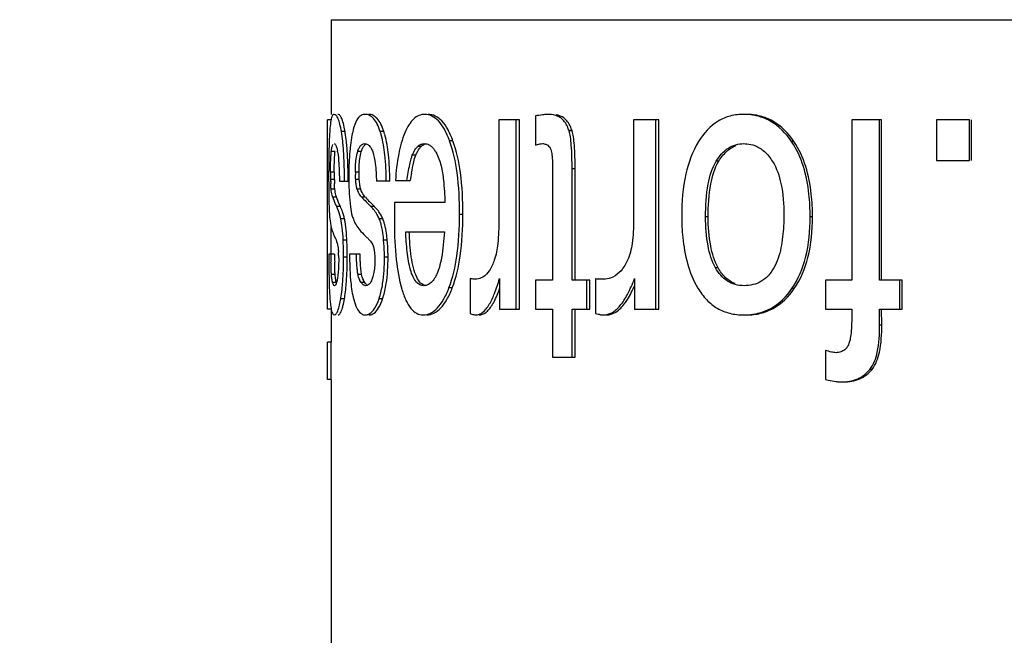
# Model space of a CAD drawing. Header units: millimetres. Extents: x 6 to 407, y 6 to 288.
# Tile 18 of 42: x 325 to 338, y 105 to 113. Entities that reach past the tile are written whole.
import ezdxf

# ---------------------------------------------------------------- set-up
doc = ezdxf.new("R2010")
doc.units = ezdxf.units.MM
doc.header["$LTSCALE"] = 23.1
doc.layers.get('0').update_dxf_attribs({"linetype": 'CONTINUOUS'})
doc.layers.add('DM1-0-1-CLIS-A-TE_DXF_DIMENSION', color=7, linetype='CONTINUOUS')
doc.layers.add('F71728_LOCK_DXF_CONTINUOUS_LINE', color=7, linetype='CONTINUOUS')
doc.styles.get("Standard").update_dxf_attribs({"font": 'txt', "width": 0.7})
doc.dimstyles.new('DIMSTYLE_1', dxfattribs={"dimtxt": 3, "dimasz": 3, "dimexe": 1, "dimexo": 1, "dimgap": 0.75, "dimtad": 1, "dimdsep": 46, "dimtxsty": 'STANDARD', "dimblk": '_FILLED', "dimblk1": '_FILLED', "dimblk2": '_FILLED', "dimcen": 0.09, "dimclrt": 5, "dimazin": 2, "dimtp": 0.01, "dimtm": 0.01, "dimtfac": 1, "dimtofl": 0, "dimtmove": 0, "dimatfit": 3, "dimldrblk": '_FILLED', "dimfxl": 1, "dimtolj": 1, "dimarcsym": 0})

# ---------------------------------------------------------------- blocks, each defined once
blk = doc.blocks.new('_FILLED')
at = {"color": 0, "linetype": 'BYBLOCK'}
blk.add_solid([(0, 0), (-1, 0.1667), (-1, -0.1667)], dxfattribs=at)
blk = doc.blocks.new('*D0')
at = {"layer": 'DM1-0-1-CLIS-A-TE_DXF_DIMENSION', "color": 2, "linetype": 'CONTINUOUS'}
for p, q in [((330.781, 136.296), (394.339, 136.296)), ((393.339, 136.296), (393.339, 100.321)), ((393.339, 64.346), (393.339, 100.321)), ((355.431, 64.346), (394.339, 64.346))]:
    blk.add_line(p, q, dxfattribs=at)
at = {"layer": 'DM1-0-1-CLIS-A-TE_DXF_DIMENSION', "color": 2, "linetype": 'CONTINUOUS', "xscale": 3, "yscale": 3, "zscale": 3}
for p, rotation in [((393.339, 136.296), 90), ((393.339, 64.346), 270)]:
    blk.add_blockref('_FILLED', p, dxfattribs=dict(at, rotation=rotation))
at = {"layer": 'DM1-0-1-CLIS-A-TE_DXF_DIMENSION', "color": 5, "linetype": 'CONTINUOUS', "insert": (389.589, 100.321), "char_height": 3, "width": 10.5, "attachment_point": 2, "rotation": 90, "line_spacing_factor": 0.9}
blk.add_mtext('71.95', dxfattribs=at)
blk = doc.blocks.new('*D2')
at = {"layer": 'DM1-0-1-CLIS-A-TE_DXF_DIMENSION', "color": 2, "linetype": 'CONTINUOUS'}
for p, q in [((273.271, 106.976), (273.271, 148.466)), ((369.271, 89.022), (369.271, 148.466)), ((273.271, 147.466), (321.271, 147.466)), ((369.271, 147.466), (321.271, 147.466))]:
    blk.add_line(p, q, dxfattribs=at)
at = {"layer": 'DM1-0-1-CLIS-A-TE_DXF_DIMENSION', "color": 2, "linetype": 'CONTINUOUS', "xscale": 3, "yscale": 3, "zscale": 3, "rotation": 180}
blk.add_blockref('_FILLED', (273.271, 147.466), dxfattribs=at)
at = {"layer": 'DM1-0-1-CLIS-A-TE_DXF_DIMENSION', "color": 2, "linetype": 'CONTINUOUS', "xscale": 3, "yscale": 3, "zscale": 3}
blk.add_blockref('_FILLED', (369.271, 147.466), dxfattribs=at)
at = {"layer": 'DM1-0-1-CLIS-A-TE_DXF_DIMENSION', "color": 5, "linetype": 'CONTINUOUS', "insert": (321.271, 151.216), "char_height": 3, "width": 4.2, "attachment_point": 2, "line_spacing_factor": 0.9}
blk.add_mtext('96', dxfattribs=at)

msp = doc.modelspace()

# ---------------------------------------------------------------- linework, layer by layer
at = {"layer": 'F71728_LOCK_DXF_CONTINUOUS_LINE', "color": 7, "linetype": 'CONTINUOUS'}
for p, q in [((328.77, 113.196), (363.773, 113.196)), ((328.77, 113.196), (328.77, 111.92)), ((328.771, 111.846), (328.721, 111.846)), ((328.721, 109.292), (328.721, 111.846)), ((331.305, 111.846), (331.028, 111.846)), ((331.028, 111.846), (331.028, 110.499)), ((331.262, 109.292), (331.262, 111.846)), ((331.305, 109.292), (331.305, 111.846)), ((331.521, 111.898), (331.521, 111.504)), ((333.183, 111.846), (332.843, 111.846)), ((332.843, 111.846), (332.843, 110.499)), ((333.145, 109.292), (333.145, 111.846)), ((333.183, 109.292), (333.183, 111.846)), ((336.184, 111.846), (335.782, 111.846)), ((335.782, 111.846), (335.782, 109.686)), ((336.156, 109.686), (336.156, 111.846)), ((336.184, 109.686), (336.184, 111.846)), ((337.371, 111.846), (336.923, 111.846)), ((336.923, 111.846), (336.923, 111.297)), ((337.371, 111.297), (337.371, 111.846)), ((337.396, 111.297), (337.396, 111.846)), ((331.75, 111.247), (331.75, 109.686)), ((332.014, 109.686), (332.014, 111.185)), ((332.055, 109.686), (332.055, 111.185)), ((336.923, 111.297), (337.371, 111.297)), ((328.88, 111.017), (328.998, 111.017)), ((329.558, 111.017), (329.379, 111.017)), ((329.635, 111.029), (329.835, 111.029)), ((330.302, 110.732), (329.624, 110.732)), ((328.771, 110.033), (328.771, 110.394)), ((329.773, 110.337), (330.294, 110.337)), ((328.754, 110.033), (328.738, 110.033)), ((328.738, 110.033), (328.738, 109.94)), ((328.815, 110.033), (328.765, 110.033)), ((328.869, 110.016), (328.87, 109.95)), ((329.158, 110.033), (329.018, 110.033)), ((329.018, 110.033), (329.018, 109.94)), ((329.355, 110.016), (329.358, 109.95)), ((328.739, 109.759), (328.74, 109.745)), ((330.64, 109.705), (330.64, 109.237)), ((331.037, 109.705), (331.037, 109.292)), ((331.75, 109.686), (331.521, 109.686)), ((331.521, 109.686), (331.521, 109.292)), ((332.253, 109.686), (332.014, 109.686)), ((332.213, 109.292), (332.213, 109.686)), ((332.253, 109.292), (332.253, 109.686)), ((332.332, 109.705), (332.332, 109.237)), ((332.856, 109.705), (332.856, 109.292)), ((335.782, 109.686), (335.427, 109.686)), ((335.427, 109.686), (335.427, 109.292)), ((336.46, 109.686), (336.156, 109.686)), ((336.432, 109.292), (336.432, 109.686)), ((336.46, 109.292), (336.46, 109.686)), ((328.771, 109.292), (328.721, 109.292)), ((328.77, 109.292), (328.77, 108.85)), ((331.037, 109.292), (331.305, 109.292)), ((331.521, 109.292), (331.75, 109.292)), ((331.75, 109.292), (331.75, 108.648)), ((332.014, 109.292), (332.253, 109.292)), ((332.014, 108.648), (332.014, 109.292)), ((332.055, 108.648), (332.055, 109.292)), ((332.856, 109.292), (333.183, 109.292)), ((335.427, 109.292), (335.782, 109.292)), ((335.782, 109.292), (335.782, 109.197)), ((336.156, 109.292), (336.46, 109.292)), ((336.158, 109.078), (336.156, 109.292)), ((336.186, 109.078), (336.184, 109.292)), ((328.771, 108.85), (328.721, 108.85)), ((328.721, 108.346), (328.721, 108.85)), ((328.771, 108.346), (328.771, 108.85)), ((331.75, 108.648), (332.055, 108.648)), ((335.427, 108.738), (335.427, 108.344)), ((328.771, 108.346), (328.721, 108.346)), ((328.77, 108.346), (328.77, 102.645))]:
    msp.add_line(p, q, dxfattribs=at)
at = {"layer": 'F71728_LOCK_DXF_CONTINUOUS_LINE', "color": 9, "linetype": 'CONTINUOUS'}
for p, q in [((328.956, 111.687), (328.907, 111.687)), ((329.479, 111.687), (329.431, 111.687)), ((332.015, 111.697), (331.974, 111.697)), ((329.981, 111.486), (329.934, 111.486)), ((330.41, 111.561), (330.365, 111.561)), ((335.003, 111.554), (334.971, 111.554)), ((328.821, 111.418), (328.771, 111.418)), ((329.175, 111.418), (329.126, 111.418)), ((329.909, 111.369), (329.862, 111.369)), ((332.055, 111.185), (332.014, 111.185)), ((333.991, 111.288), (333.956, 111.288)), ((328.81, 111.14), (328.76, 111.14)), ((328.811, 111.041), (328.762, 111.041)), ((329.144, 111.14), (329.095, 111.14)), ((329.148, 111.041), (329.099, 111.041)), ((328.818, 110.911), (328.768, 110.911)), ((329.167, 110.911), (329.118, 110.911)), ((328.841, 110.803), (328.791, 110.803)), ((329.229, 110.803), (329.181, 110.803)), ((328.893, 110.679), (328.843, 110.679)), ((329.35, 110.679), (329.302, 110.679)), ((328.949, 110.512), (328.899, 110.512)), ((329.465, 110.512), (329.417, 110.512)), ((330.544, 110.572), (330.499, 110.572)), ((333.848, 110.539), (333.813, 110.539)), ((335.254, 110.539), (335.222, 110.539)), ((328.98, 110.226), (328.931, 110.226)), ((329.524, 110.226), (329.476, 110.226)), ((328.985, 109.993), (328.936, 109.993)), ((329.535, 109.993), (329.487, 109.993)), ((333.982, 109.852), (333.947, 109.852)), ((328.822, 109.76), (328.772, 109.76)), ((329.179, 109.76), (329.131, 109.76)), ((328.838, 109.651), (328.789, 109.651)), ((329.223, 109.651), (329.174, 109.651)), ((330.401, 109.581), (330.356, 109.581)), ((335.008, 109.571), (334.976, 109.571)), ((328.947, 109.431), (328.898, 109.431)), ((329.462, 109.431), (329.414, 109.431)), ((336.186, 109.078), (336.158, 109.078)), ((336.056, 108.481), (336.026, 108.481))]:
    msp.add_line(p, q, dxfattribs=at)
at = {"layer": 'F71728_LOCK_DXF_CONTINUOUS_LINE', "color": 7, "linetype": 'CONTINUOUS'}
for centre, radius, start, end in [((327.159, 111.386), 1.822, 8.9543, 9.5159), ((328.431, 111.362), 1.052, 15.6882, 18.0228), ((328.476, 111.362), 1.054, 15.6457, 17.9747), ((335.662, 111.28), 6.925, 177.9072, 178.1453), ((325.18, 111.164), 3.765, 3.9295, 5.2466), ((325.235, 111.165), 3.76, 3.9624, 5.2334), ((345.153, 111.113), 16.418, 179.3228, 179.9002), ((328.131, 111.289), 0.736, 9.7778, 10.9545), ((353.334, 111.084), 24.599, 179.8674, 180.0021), ((346.96, 111.081), 18.225, 179.9917, 180.7161), ((331.864, 111.141), 3.103, 180.0205, 180.62), ((334.435, 111.173), 5.675, 180.6625, 181.34), ((333.549, 111.15), 4.789, 181.3123, 181.6455), ((331.922, 111.141), 3.112, 180.0204, 180.6182), ((334.501, 111.173), 5.691, 180.6606, 181.3362), ((333.66, 111.152), 4.85, 181.3097, 181.6214), ((321.098, 111.017), 7.851, 359.9965, 0.4764), ((321.129, 111.017), 7.869, 359.9965, 0.4818), ((333.98, 111.084), 4.973, 179.3191, 180.0061), ((330.113, 111.141), 1.018, 180.0644, 181.8932), ((335.965, 110.026), 6.212, 169.7765, 170.7114), ((332.116, 111.109), 3.355, 181.6421, 182.0659), ((332.209, 111.11), 3.398, 181.6157, 182.0581), ((325.018, 111.017), 4.54, 359.9999, 0.1201), ((331.42, 112.88), 3.054, 222.8377, 226.0856), ((331.469, 112.874), 3.05, 222.756, 226.0039), ((328.045, 110.312), 0.925, 13.1381, 16.8132), ((327.971, 110.294), 1.002, 12.5219, 13.161), ((328.731, 110.237), 0.785, 13.9216, 14.3757), ((329.956, 110.772), 1.246, 200.2031, 204.2164), ((331.211, 112.283), 2.817, 223.5483, 225.8603), ((324.849, 110.022), 4.086, 1.833, 2.8584), ((323.865, 109.994), 5.071, 359.9852, 1.7936), ((324.887, 110.022), 4.098, 1.8276, 2.8502), ((323.899, 109.994), 5.086, 359.9852, 1.7883), ((342.071, 110.176), 13.307, 180.6134, 181.0687), ((342.161, 110.176), 13.347, 180.6117, 181.0655), ((326.465, 109.937), 2.405, 1.8959, 3.0008), ((323.322, 109.992), 5.614, 359.5497, 0.0022), ((323.359, 109.992), 5.626, 359.5404, 0.0023), ((343.621, 109.974), 14.883, 180.1309, 180.83), ((324.257, 109.98), 4.679, 357.4871, 359.6162), ((324.296, 109.98), 4.689, 357.4937, 359.606), ((337.916, 109.899), 9.178, 180.9663, 181.2317), ((331.813, 109.935), 2.794, 183.6869, 183.9044), ((336.068, 109.859), 7.329, 181.2238, 181.9903), ((334.349, 109.802), 5.61, 182.0231, 182.3414), ((329.32, 109.714), 0.115, 225.02, 228.0135), ((332.475, 110.842), 1.146, 262.8273, 264.4759), ((327.191, 109.731), 1.781, 350.3272, 350.5573)]:
    msp.add_arc(centre, radius, start, end, dxfattribs=at)
for points, knots in [([(328.81, 111.92), (328.797, 111.92), (328.779, 111.894), (328.769, 111.857), (328.764, 111.829), (328.762, 111.813)], [0, 0, 0, 0, 0.318987, 0.607238, 1, 1, 1, 1]), ([(328.907, 111.687), (328.901, 111.722), (328.89, 111.781), (328.866, 111.855), (328.844, 111.902), (328.82, 111.92), (328.81, 111.92)], [0, 0, 0, 0, 0.40026, 0.693054, 0.885596, 1, 1, 1, 1]), ([(328.927, 111.819), (328.922, 111.834), (328.913, 111.86), (328.895, 111.896), (328.874, 111.92), (328.859, 111.92)], [0, 0, 0, 0, 0.375766, 0.660314, 1, 1, 1, 1]), ([(329.156, 111.894), (329.132, 111.873), (329.09, 111.802), (329.069, 111.726), (329.059, 111.68)], [0, 0, 0, 0, 0.407527, 1, 1, 1, 1]), ([(329.226, 111.92), (329.207, 111.92), (329.182, 111.913), (329.161, 111.898), (329.156, 111.894)], [0, 0, 0, 0, 0.740038, 1, 1, 1, 1]), ([(329.431, 111.687), (329.42, 111.722), (329.395, 111.784), (329.347, 111.86), (329.291, 111.909), (329.246, 111.92), (329.226, 111.92)], [0, 0, 0, 0, 0.335806, 0.601498, 0.81344, 1, 1, 1, 1]), ([(329.479, 111.687), (329.468, 111.722), (329.444, 111.784), (329.396, 111.86), (329.339, 111.909), (329.295, 111.92), (329.274, 111.92)], [0, 0, 0, 0, 0.336087, 0.601875, 0.81371, 1, 1, 1, 1]), ([(330.027, 111.92), (330.001, 111.92), (329.947, 111.909), (329.874, 111.858), (329.812, 111.777), (329.779, 111.711), (329.763, 111.673)], [0, 0, 0, 0, 0.204546, 0.422013, 0.681099, 1, 1, 1, 1]), ([(330.365, 111.561), (330.345, 111.615), (330.304, 111.711), (330.224, 111.828), (330.132, 111.903), (330.06, 111.92), (330.027, 111.92)], [0, 0, 0, 0, 0.330575, 0.595186, 0.809277, 1, 1, 1, 1]), ([(330.41, 111.561), (330.39, 111.615), (330.349, 111.711), (330.27, 111.828), (330.178, 111.903), (330.107, 111.92), (330.074, 111.92)], [0, 0, 0, 0, 0.330853, 0.595557, 0.809541, 1, 1, 1, 1]), ([(331.644, 111.917), (331.635, 111.916), (331.594, 111.911), (331.552, 111.904), (331.521, 111.898)], [0, 0, 0, 0, 0.224038, 1, 1, 1, 1]), ([(331.704, 111.92), (331.7, 111.92), (331.68, 111.919), (331.66, 111.918), (331.644, 111.917)], [0, 0, 0, 0, 0.226987, 1, 1, 1, 1]), ([(331.862, 111.871), (331.85, 111.879), (331.802, 111.907), (331.746, 111.92), (331.704, 111.92)], [0, 0, 0, 0, 0.252665, 1, 1, 1, 1]), ([(331.974, 111.697), (331.967, 111.717), (331.943, 111.781), (331.902, 111.843), (331.862, 111.871)], [0, 0, 0, 0, 0.301509, 1, 1, 1, 1]), ([(332.015, 111.697), (332.008, 111.717), (331.984, 111.781), (331.943, 111.843), (331.903, 111.871)], [0, 0, 0, 0, 0.301655, 1, 1, 1, 1]), ([(334.329, 111.92), (334.268, 111.92), (334.147, 111.906), (333.915, 111.809), (333.785, 111.661), (333.718, 111.552)], [0, 0, 0, 0, 0.247388, 0.484496, 1, 1, 1, 1]), ([(334.971, 111.554), (334.897, 111.664), (334.756, 111.809), (334.516, 111.905), (334.392, 111.92), (334.329, 111.92)], [0, 0, 0, 0, 0.516917, 0.755348, 1, 1, 1, 1]), ([(335.003, 111.554), (334.929, 111.663), (334.789, 111.809), (334.549, 111.905), (334.426, 111.92), (334.363, 111.92)], [0, 0, 0, 0, 0.517204, 0.755536, 1, 1, 1, 1]), ([(328.762, 111.813), (328.76, 111.804), (328.755, 111.759), (328.751, 111.715), (328.749, 111.68)], [0, 0, 0, 0, 0.212742, 1, 1, 1, 1]), ([(328.956, 111.687), (328.954, 111.7), (328.946, 111.744), (328.936, 111.788), (328.927, 111.819)], [0, 0, 0, 0, 0.286596, 1, 1, 1, 1]), ([(328.749, 111.68), (328.748, 111.668), (328.745, 111.619), (328.743, 111.57), (328.742, 111.533)], [0, 0, 0, 0, 0.238908, 1, 1, 1, 1]), ([(328.929, 111.508), (328.928, 111.525), (328.922, 111.585), (328.914, 111.644), (328.907, 111.687)], [0, 0, 0, 0, 0.272145, 1, 1, 1, 1]), ([(328.979, 111.508), (328.977, 111.523), (328.972, 111.577), (328.965, 111.631), (328.959, 111.67)], [0, 0, 0, 0, 0.26947, 1, 1, 1, 1]), ([(329.059, 111.68), (329.055, 111.666), (329.043, 111.608), (329.034, 111.549), (329.029, 111.504)], [0, 0, 0, 0, 0.238474, 1, 1, 1, 1]), ([(329.51, 111.017), (329.51, 111.136), (329.502, 111.347), (329.468, 111.557), (329.443, 111.646)], [0, 0, 0, 0, 0.562531, 1, 1, 1, 1]), ([(329.558, 111.026), (329.558, 111.143), (329.549, 111.352), (329.516, 111.559), (329.491, 111.646)], [0, 0, 0, 0, 0.56194, 1, 1, 1, 1]), ([(329.763, 111.673), (329.724, 111.582), (329.666, 111.368), (329.643, 111.149), (329.635, 111.029)], [0, 0, 0, 0, 0.449465, 1, 1, 1, 1]), ([(332.014, 111.185), (332.014, 111.292), (332.012, 111.437), (331.995, 111.607), (331.982, 111.671), (331.974, 111.697)], [0, 0, 0, 0, 0.623848, 0.842429, 1, 1, 1, 1]), ([(332.055, 111.185), (332.055, 111.292), (332.053, 111.437), (332.036, 111.607), (332.023, 111.671), (332.015, 111.697)], [0, 0, 0, 0, 0.623866, 0.842446, 1, 1, 1, 1]), ([(328.741, 111.504), (328.74, 111.489), (328.738, 111.423), (328.737, 111.357), (328.736, 111.307)], [0, 0, 0, 0, 0.238177, 1, 1, 1, 1]), ([(328.771, 111.418), (328.773, 111.439), (328.777, 111.471), (328.786, 111.504), (328.792, 111.515)], [0, 0, 0, 0, 0.618985, 1, 1, 1, 1]), ([(328.807, 111.525), (328.814, 111.525), (328.831, 111.509), (328.837, 111.49), (328.841, 111.478)], [0, 0, 0, 0, 0.350442, 1, 1, 1, 1]), ([(328.841, 111.478), (328.842, 111.474), (328.847, 111.458), (328.851, 111.441), (328.853, 111.428)], [0, 0, 0, 0, 0.218671, 1, 1, 1, 1]), ([(329.029, 111.504), (329.027, 111.489), (329.019, 111.423), (329.014, 111.357), (329.012, 111.307)], [0, 0, 0, 0, 0.238766, 1, 1, 1, 1]), ([(329.126, 111.418), (329.131, 111.434), (329.141, 111.463), (329.162, 111.498), (329.189, 111.521), (329.21, 111.525), (329.22, 111.525)], [0, 0, 0, 0, 0.32856, 0.589221, 0.80143, 1, 1, 1, 1]), ([(329.175, 111.418), (329.177, 111.423), (329.182, 111.441), (329.189, 111.459), (329.196, 111.471)], [0, 0, 0, 0, 0.274856, 1, 1, 1, 1]), ([(329.196, 111.471), (329.198, 111.476), (329.208, 111.492), (329.221, 111.507), (329.232, 111.515)], [0, 0, 0, 0, 0.284431, 1, 1, 1, 1]), ([(329.22, 111.525), (329.234, 111.525), (329.266, 111.516), (329.288, 111.492), (329.297, 111.478)], [0, 0, 0, 0, 0.456285, 1, 1, 1, 1]), ([(329.297, 111.478), (329.3, 111.474), (329.313, 111.453), (329.323, 111.431), (329.329, 111.414)], [0, 0, 0, 0, 0.221887, 1, 1, 1, 1]), ([(329.862, 111.369), (329.866, 111.377), (329.878, 111.407), (329.894, 111.435), (329.907, 111.454)], [0, 0, 0, 0, 0.275189, 1, 1, 1, 1]), ([(329.93, 111.415), (329.932, 111.418), (329.939, 111.432), (329.947, 111.445), (329.954, 111.454)], [0, 0, 0, 0, 0.262298, 1, 1, 1, 1]), ([(329.934, 111.486), (329.947, 111.498), (329.974, 111.519), (330.009, 111.525), (330.025, 111.525)], [0, 0, 0, 0, 0.522054, 1, 1, 1, 1]), ([(329.981, 111.486), (329.985, 111.49), (330.002, 111.506), (330.023, 111.517), (330.039, 111.521)], [0, 0, 0, 0, 0.271766, 1, 1, 1, 1]), ([(330.071, 111.517), (330.074, 111.516), (330.09, 111.509), (330.104, 111.5), (330.114, 111.492)], [0, 0, 0, 0, 0.239365, 1, 1, 1, 1]), ([(330.114, 111.492), (330.117, 111.489), (330.131, 111.477), (330.144, 111.462), (330.152, 111.451)], [0, 0, 0, 0, 0.233733, 1, 1, 1, 1]), ([(330.152, 111.451), (330.163, 111.437), (330.207, 111.369), (330.233, 111.29), (330.25, 111.228)], [0, 0, 0, 0, 0.209435, 1, 1, 1, 1]), ([(330.499, 110.572), (330.499, 110.76), (330.483, 111.094), (330.415, 111.424), (330.365, 111.561)], [0, 0, 0, 0, 0.561242, 1, 1, 1, 1]), ([(330.544, 110.572), (330.544, 110.76), (330.528, 111.094), (330.46, 111.424), (330.41, 111.561)], [0, 0, 0, 0, 0.561276, 1, 1, 1, 1]), ([(331.521, 111.504), (331.53, 111.507), (331.56, 111.517), (331.592, 111.525), (331.614, 111.525)], [0, 0, 0, 0, 0.307, 1, 1, 1, 1]), ([(331.614, 111.525), (331.617, 111.525), (331.63, 111.525), (331.643, 111.523), (331.652, 111.52)], [0, 0, 0, 0, 0.263362, 1, 1, 1, 1]), ([(331.687, 111.503), (331.695, 111.497), (331.706, 111.487), (331.714, 111.475), (331.716, 111.472)], [0, 0, 0, 0, 0.736084, 1, 1, 1, 1]), ([(331.716, 111.472), (331.717, 111.469), (331.725, 111.456), (331.73, 111.441), (331.733, 111.43)], [0, 0, 0, 0, 0.219712, 1, 1, 1, 1]), ([(333.718, 111.552), (333.636, 111.419), (333.518, 111.086), (333.492, 110.739), (333.492, 110.549)], [0, 0, 0, 0, 0.449791, 1, 1, 1, 1]), ([(333.956, 111.288), (333.998, 111.357), (334.076, 111.452), (334.219, 111.516), (334.292, 111.525), (334.329, 111.525)], [0, 0, 0, 0, 0.525312, 0.759319, 1, 1, 1, 1]), ([(333.991, 111.288), (334.02, 111.336), (334.084, 111.421), (334.174, 111.481), (334.219, 111.499)], [0, 0, 0, 0, 0.534805, 1, 1, 1, 1]), ([(334.329, 111.525), (334.342, 111.525), (334.392, 111.523), (334.442, 111.512), (334.477, 111.499)], [0, 0, 0, 0, 0.256406, 1, 1, 1, 1]), ([(334.477, 111.499), (334.524, 111.48), (334.617, 111.421), (334.685, 111.335), (334.715, 111.286)], [0, 0, 0, 0, 0.465756, 1, 1, 1, 1]), ([(335.222, 110.539), (335.222, 110.641), (335.207, 110.991), (335.111, 111.348), (334.971, 111.554)], [0, 0, 0, 0, 0.291312, 1, 1, 1, 1]), ([(335.254, 110.539), (335.254, 110.641), (335.238, 110.991), (335.143, 111.348), (335.003, 111.554)], [0, 0, 0, 0, 0.291369, 1, 1, 1, 1]), ([(328.76, 111.14), (328.76, 111.159), (328.76, 111.225), (328.762, 111.291), (328.765, 111.339)], [0, 0, 0, 0, 0.276584, 1, 1, 1, 1]), ([(328.765, 111.339), (328.765, 111.346), (328.767, 111.373), (328.769, 111.399), (328.771, 111.418)], [0, 0, 0, 0, 0.266835, 1, 1, 1, 1]), ([(328.81, 111.14), (328.81, 111.159), (328.81, 111.225), (328.812, 111.291), (328.815, 111.339)], [0, 0, 0, 0, 0.276587, 1, 1, 1, 1]), ([(328.815, 111.339), (328.815, 111.346), (328.817, 111.373), (328.819, 111.399), (328.821, 111.418)], [0, 0, 0, 0, 0.266834, 1, 1, 1, 1]), ([(328.856, 111.414), (328.865, 111.362), (328.875, 111.23), (328.879, 111.097), (328.88, 111.017)], [0, 0, 0, 0, 0.393346, 1, 1, 1, 1]), ([(328.948, 111.083), (328.948, 111.113), (328.946, 111.227), (328.942, 111.34), (328.936, 111.422)], [0, 0, 0, 0, 0.272469, 1, 1, 1, 1]), ([(328.998, 111.083), (328.997, 111.115), (328.996, 111.229), (328.991, 111.343), (328.985, 111.425)], [0, 0, 0, 0, 0.272682, 1, 1, 1, 1]), ([(329.012, 111.307), (329.011, 111.293), (329.008, 111.239), (329.007, 111.184), (329.007, 111.143)], [0, 0, 0, 0, 0.241909, 1, 1, 1, 1]), ([(329.095, 111.14), (329.095, 111.167), (329.097, 111.261), (329.108, 111.355), (329.126, 111.418)], [0, 0, 0, 0, 0.291047, 1, 1, 1, 1]), ([(329.144, 111.14), (329.144, 111.167), (329.146, 111.261), (329.157, 111.355), (329.175, 111.418)], [0, 0, 0, 0, 0.29106, 1, 1, 1, 1]), ([(329.329, 111.414), (329.347, 111.364), (329.369, 111.23), (329.377, 111.097), (329.379, 111.017)], [0, 0, 0, 0, 0.397018, 1, 1, 1, 1]), ([(329.788, 111.029), (329.8, 111.101), (329.817, 111.199), (329.843, 111.312), (329.856, 111.353), (329.862, 111.369)], [0, 0, 0, 0, 0.633301, 0.849976, 1, 1, 1, 1]), ([(329.852, 111.129), (329.861, 111.179), (329.877, 111.26), (329.897, 111.34), (329.909, 111.369)], [0, 0, 0, 0, 0.619257, 1, 1, 1, 1]), ([(329.909, 111.369), (329.911, 111.373), (329.917, 111.389), (329.924, 111.404), (329.93, 111.415)], [0, 0, 0, 0, 0.262364, 1, 1, 1, 1]), ([(331.733, 111.43), (331.74, 111.405), (331.748, 111.344), (331.75, 111.283), (331.75, 111.247)], [0, 0, 0, 0, 0.423095, 1, 1, 1, 1]), ([(330.25, 111.228), (330.266, 111.164), (330.288, 110.998), (330.298, 110.831), (330.302, 110.732)], [0, 0, 0, 0, 0.400378, 1, 1, 1, 1]), ([(333.813, 110.539), (333.813, 110.687), (333.826, 110.943), (333.9, 111.195), (333.956, 111.288)], [0, 0, 0, 0, 0.577174, 1, 1, 1, 1]), ([(333.848, 110.539), (333.848, 110.687), (333.862, 110.943), (333.935, 111.195), (333.991, 111.288)], [0, 0, 0, 0, 0.577246, 1, 1, 1, 1]), ([(334.715, 111.286), (334.772, 111.195), (334.852, 110.954), (334.868, 110.706), (334.868, 110.565)], [0, 0, 0, 0, 0.431617, 1, 1, 1, 1]), ([(329.006, 111.083), (329.006, 111.063), (329.007, 110.986), (329.009, 110.91), (329.012, 110.853)], [0, 0, 0, 0, 0.260598, 1, 1, 1, 1]), ([(329.099, 111.041), (329.099, 111.047), (329.097, 111.069), (329.096, 111.091), (329.096, 111.108)], [0, 0, 0, 0, 0.266017, 1, 1, 1, 1]), ([(329.104, 110.988), (329.103, 110.992), (329.102, 111.01), (329.1, 111.027), (329.099, 111.041)], [0, 0, 0, 0, 0.230441, 1, 1, 1, 1]), ([(329.148, 111.041), (329.148, 111.05), (329.145, 111.083), (329.144, 111.116), (329.144, 111.14)], [0, 0, 0, 0, 0.276385, 1, 1, 1, 1]), ([(329.167, 110.911), (329.161, 110.927), (329.154, 110.971), (329.15, 111.014), (329.148, 111.041)], [0, 0, 0, 0, 0.396928, 1, 1, 1, 1]), ([(328.765, 110.944), (328.765, 110.947), (328.764, 110.962), (328.763, 110.977), (328.763, 110.988)], [0, 0, 0, 0, 0.223297, 1, 1, 1, 1]), ([(328.768, 110.911), (328.768, 110.913), (328.766, 110.924), (328.766, 110.935), (328.765, 110.944)], [0, 0, 0, 0, 0.212701, 1, 1, 1, 1]), ([(328.791, 110.803), (328.788, 110.811), (328.777, 110.847), (328.771, 110.883), (328.768, 110.911)], [0, 0, 0, 0, 0.240363, 1, 1, 1, 1]), ([(328.815, 110.944), (328.815, 110.947), (328.814, 110.962), (328.813, 110.977), (328.813, 110.988)], [0, 0, 0, 0, 0.223305, 1, 1, 1, 1]), ([(328.818, 110.911), (328.817, 110.913), (328.816, 110.924), (328.816, 110.935), (328.815, 110.944)], [0, 0, 0, 0, 0.212679, 1, 1, 1, 1]), ([(328.841, 110.803), (328.838, 110.811), (328.827, 110.847), (328.821, 110.883), (328.818, 110.911)], [0, 0, 0, 0, 0.240335, 1, 1, 1, 1]), ([(329.11, 110.944), (329.109, 110.947), (329.107, 110.962), (329.105, 110.977), (329.104, 110.988)], [0, 0, 0, 0, 0.224151, 1, 1, 1, 1]), ([(329.118, 110.911), (329.117, 110.913), (329.114, 110.924), (329.112, 110.935), (329.11, 110.944)], [0, 0, 0, 0, 0.215679, 1, 1, 1, 1]), ([(329.181, 110.803), (329.173, 110.811), (329.147, 110.844), (329.128, 110.882), (329.118, 110.911)], [0, 0, 0, 0, 0.259806, 1, 1, 1, 1]), ([(329.229, 110.803), (329.222, 110.811), (329.196, 110.844), (329.177, 110.882), (329.167, 110.911)], [0, 0, 0, 0, 0.259705, 1, 1, 1, 1]), ([(328.737, 110.853), (328.737, 110.792), (328.739, 110.691), (328.744, 110.59), (328.747, 110.549)], [0, 0, 0, 0, 0.597196, 1, 1, 1, 1]), ([(328.843, 110.679), (328.838, 110.69), (328.82, 110.73), (328.803, 110.772), (328.791, 110.803)], [0, 0, 0, 0, 0.253999, 1, 1, 1, 1]), ([(328.893, 110.679), (328.888, 110.69), (328.869, 110.73), (328.852, 110.772), (328.841, 110.803)], [0, 0, 0, 0, 0.25398, 1, 1, 1, 1]), ([(329.012, 110.853), (329.016, 110.792), (329.024, 110.69), (329.041, 110.589), (329.053, 110.549)], [0, 0, 0, 0, 0.59353, 1, 1, 1, 1]), ([(328.899, 110.512), (328.896, 110.528), (328.882, 110.585), (328.862, 110.641), (328.843, 110.679)], [0, 0, 0, 0, 0.283311, 1, 1, 1, 1]), ([(328.931, 110.58), (328.928, 110.589), (328.917, 110.623), (328.904, 110.656), (328.893, 110.679)], [0, 0, 0, 0, 0.272036, 1, 1, 1, 1]), ([(329.417, 110.512), (329.41, 110.528), (329.38, 110.589), (329.338, 110.645), (329.302, 110.679)], [0, 0, 0, 0, 0.265899, 1, 1, 1, 1]), ([(329.465, 110.512), (329.458, 110.528), (329.428, 110.589), (329.386, 110.645), (329.35, 110.679)], [0, 0, 0, 0, 0.265995, 1, 1, 1, 1]), ([(329.624, 110.732), (329.624, 110.705), (329.623, 110.612), (329.621, 110.52), (329.621, 110.454)], [0, 0, 0, 0, 0.288472, 1, 1, 1, 1]), ([(328.747, 110.549), (328.749, 110.53), (328.757, 110.46), (328.769, 110.39), (328.787, 110.342)], [0, 0, 0, 0, 0.280142, 1, 1, 1, 1]), ([(328.931, 110.226), (328.928, 110.282), (328.921, 110.377), (328.908, 110.473), (328.899, 110.512)], [0, 0, 0, 0, 0.583634, 1, 1, 1, 1]), ([(328.962, 110.438), (328.961, 110.445), (328.957, 110.47), (328.953, 110.494), (328.949, 110.512)], [0, 0, 0, 0, 0.276278, 1, 1, 1, 1]), ([(329.053, 110.549), (329.06, 110.529), (329.087, 110.455), (329.129, 110.384), (329.17, 110.342)], [0, 0, 0, 0, 0.262708, 1, 1, 1, 1]), ([(329.443, 110.432), (329.442, 110.439), (329.434, 110.466), (329.425, 110.493), (329.417, 110.512)], [0, 0, 0, 0, 0.274702, 1, 1, 1, 1]), ([(329.491, 110.432), (329.489, 110.439), (329.482, 110.466), (329.473, 110.493), (329.465, 110.512)], [0, 0, 0, 0, 0.274726, 1, 1, 1, 1]), ([(330.356, 109.581), (330.409, 109.719), (330.482, 110.049), (330.499, 110.385), (330.499, 110.572)], [0, 0, 0, 0, 0.44058, 1, 1, 1, 1]), ([(330.401, 109.581), (330.454, 109.719), (330.527, 110.049), (330.544, 110.385), (330.544, 110.572)], [0, 0, 0, 0, 0.440542, 1, 1, 1, 1]), ([(333.492, 110.549), (333.492, 110.453), (333.506, 110.121), (333.587, 109.783), (333.708, 109.579)], [0, 0, 0, 0, 0.288333, 1, 1, 1, 1]), ([(333.947, 109.852), (333.897, 109.943), (333.828, 110.172), (333.813, 110.408), (333.813, 110.539)], [0, 0, 0, 0, 0.440074, 1, 1, 1, 1]), ([(333.982, 109.852), (333.933, 109.943), (333.863, 110.172), (333.848, 110.408), (333.848, 110.539)], [0, 0, 0, 0, 0.440005, 1, 1, 1, 1]), ([(334.868, 110.565), (334.868, 110.466), (334.859, 110.268), (334.813, 110.026), (334.739, 109.851), (334.662, 109.741), (334.564, 109.663), (334.489, 109.633), (334.452, 109.624)], [0, 0, 0, 0, 0.270524, 0.536619, 0.664497, 0.784935, 0.896165, 1, 1, 1, 1]), ([(334.976, 109.571), (335.063, 109.698), (335.194, 110.017), (335.222, 110.355), (335.222, 110.539)], [0, 0, 0, 0, 0.454092, 1, 1, 1, 1]), ([(335.008, 109.571), (335.095, 109.698), (335.225, 110.017), (335.254, 110.355), (335.254, 110.539)], [0, 0, 0, 0, 0.453987, 1, 1, 1, 1]), ([(328.98, 110.226), (328.979, 110.246), (328.975, 110.317), (328.969, 110.388), (328.962, 110.438)], [0, 0, 0, 0, 0.288183, 1, 1, 1, 1]), ([(329.476, 110.226), (329.475, 110.245), (329.467, 110.315), (329.456, 110.384), (329.443, 110.432)], [0, 0, 0, 0, 0.284893, 1, 1, 1, 1]), ([(329.504, 110.372), (329.504, 110.377), (329.5, 110.395), (329.496, 110.413), (329.493, 110.426)], [0, 0, 0, 0, 0.261322, 1, 1, 1, 1]), ([(329.524, 110.226), (329.523, 110.239), (329.518, 110.288), (329.511, 110.337), (329.504, 110.372)], [0, 0, 0, 0, 0.272149, 1, 1, 1, 1]), ([(329.621, 110.454), (329.621, 110.288), (329.633, 109.989), (329.683, 109.692), (329.721, 109.563)], [0, 0, 0, 0, 0.55222, 1, 1, 1, 1]), ([(331.028, 110.499), (331.028, 110.392), (331.022, 110.209), (330.992, 110.026), (330.967, 109.954)], [0, 0, 0, 0, 0.585114, 1, 1, 1, 1]), ([(332.843, 110.499), (332.843, 110.392), (332.836, 110.207), (332.796, 110.024), (332.763, 109.954)], [0, 0, 0, 0, 0.581888, 1, 1, 1, 1]), ([(328.82, 110.261), (328.825, 110.251), (328.843, 110.211), (328.856, 110.168), (328.86, 110.136)], [0, 0, 0, 0, 0.265938, 1, 1, 1, 1]), ([(329.25, 110.261), (329.261, 110.251), (329.297, 110.215), (329.328, 110.171), (329.338, 110.136)], [0, 0, 0, 0, 0.292849, 1, 1, 1, 1]), ([(330.016, 109.61), (329.998, 109.61), (329.959, 109.618), (329.908, 109.662), (329.867, 109.733), (329.834, 109.829), (329.81, 109.944), (329.786, 110.115), (329.777, 110.247), (329.773, 110.337)], [0, 0, 0, 0, 0.064452, 0.140031, 0.239369, 0.365306, 0.511231, 0.668977, 1, 1, 1, 1]), ([(329.921, 109.725), (329.902, 109.764), (329.873, 109.856), (329.836, 110.061), (329.825, 110.225), (329.82, 110.337)], [0, 0, 0, 0, 0.210701, 0.458937, 1, 1, 1, 1]), ([(330.294, 110.337), (330.286, 110.22), (330.272, 110.06), (330.231, 109.87), (330.207, 109.797), (330.193, 109.767)], [0, 0, 0, 0, 0.604578, 0.827572, 1, 1, 1, 1]), ([(328.86, 110.136), (328.861, 110.134), (328.862, 110.123), (328.863, 110.112), (328.864, 110.104)], [0, 0, 0, 0, 0.216488, 1, 1, 1, 1]), ([(329.338, 110.136), (329.34, 110.132), (329.346, 110.107), (329.349, 110.083), (329.351, 110.063)], [0, 0, 0, 0, 0.197445, 1, 1, 1, 1]), ([(329.487, 109.993), (329.487, 110.013), (329.486, 110.091), (329.482, 110.169), (329.476, 110.226)], [0, 0, 0, 0, 0.263317, 1, 1, 1, 1]), ([(329.535, 109.993), (329.535, 110.013), (329.534, 110.091), (329.53, 110.169), (329.524, 110.226)], [0, 0, 0, 0, 0.263319, 1, 1, 1, 1]), ([(328.864, 110.104), (328.864, 110.1), (328.865, 110.087), (328.866, 110.073), (328.867, 110.063)], [0, 0, 0, 0, 0.227398, 1, 1, 1, 1]), ([(329.12, 109.834), (329.119, 109.848), (329.113, 109.914), (329.11, 109.98), (329.109, 110.033)], [0, 0, 0, 0, 0.203179, 1, 1, 1, 1]), ([(329.162, 109.927), (329.162, 109.935), (329.16, 109.971), (329.158, 110.006), (329.158, 110.033)], [0, 0, 0, 0, 0.230398, 1, 1, 1, 1]), ([(329.351, 110.063), (329.351, 110.059), (329.353, 110.044), (329.354, 110.028), (329.355, 110.016)], [0, 0, 0, 0, 0.233696, 1, 1, 1, 1]), ([(329.443, 109.539), (329.451, 109.572), (329.479, 109.721), (329.487, 109.874), (329.487, 109.993)], [0, 0, 0, 0, 0.220907, 1, 1, 1, 1]), ([(329.491, 109.539), (329.499, 109.572), (329.527, 109.721), (329.535, 109.874), (329.535, 109.993)], [0, 0, 0, 0, 0.220892, 1, 1, 1, 1]), ([(328.769, 109.834), (328.768, 109.841), (328.767, 109.872), (328.767, 109.903), (328.766, 109.927)], [0, 0, 0, 0, 0.221771, 1, 1, 1, 1]), ([(328.818, 109.834), (328.818, 109.841), (328.817, 109.872), (328.817, 109.903), (328.816, 109.927)], [0, 0, 0, 0, 0.22178, 1, 1, 1, 1]), ([(328.87, 109.95), (328.87, 109.927), (328.869, 109.846), (328.863, 109.764), (328.853, 109.708)], [0, 0, 0, 0, 0.287786, 1, 1, 1, 1]), ([(329.018, 109.94), (329.018, 109.924), (329.019, 109.863), (329.022, 109.801), (329.025, 109.755)], [0, 0, 0, 0, 0.259971, 1, 1, 1, 1]), ([(329.179, 109.76), (329.175, 109.782), (329.168, 109.838), (329.164, 109.894), (329.162, 109.927)], [0, 0, 0, 0, 0.402769, 1, 1, 1, 1]), ([(329.358, 109.95), (329.358, 109.927), (329.355, 109.845), (329.343, 109.763), (329.323, 109.708)], [0, 0, 0, 0, 0.285105, 1, 1, 1, 1]), ([(330.967, 109.954), (330.949, 109.905), (330.912, 109.819), (330.848, 109.748), (330.813, 109.727)], [0, 0, 0, 0, 0.567144, 1, 1, 1, 1]), ([(332.763, 109.954), (332.74, 109.904), (332.688, 109.813), (332.605, 109.747), (332.563, 109.727)], [0, 0, 0, 0, 0.5446, 1, 1, 1, 1]), ([(334.331, 109.61), (334.291, 109.61), (334.214, 109.619), (334.066, 109.683), (333.986, 109.781), (333.947, 109.852)], [0, 0, 0, 0, 0.250238, 0.487365, 1, 1, 1, 1]), ([(334.21, 109.638), (334.163, 109.656), (334.072, 109.715), (334.009, 109.803), (333.982, 109.852)], [0, 0, 0, 0, 0.4722, 1, 1, 1, 1]), ([(328.772, 109.76), (328.772, 109.765), (328.77, 109.79), (328.769, 109.814), (328.769, 109.834)], [0, 0, 0, 0, 0.201527, 1, 1, 1, 1]), ([(328.777, 109.715), (328.776, 109.719), (328.775, 109.733), (328.773, 109.748), (328.772, 109.76)], [0, 0, 0, 0, 0.233472, 1, 1, 1, 1]), ([(328.789, 109.651), (328.787, 109.655), (328.782, 109.676), (328.779, 109.698), (328.777, 109.715)], [0, 0, 0, 0, 0.213706, 1, 1, 1, 1]), ([(328.822, 109.76), (328.822, 109.765), (328.82, 109.79), (328.819, 109.814), (328.818, 109.834)], [0, 0, 0, 0, 0.201511, 1, 1, 1, 1]), ([(328.826, 109.715), (328.826, 109.719), (328.824, 109.733), (328.823, 109.748), (328.822, 109.76)], [0, 0, 0, 0, 0.233477, 1, 1, 1, 1]), ([(328.838, 109.651), (328.837, 109.655), (328.832, 109.676), (328.829, 109.698), (328.826, 109.715)], [0, 0, 0, 0, 0.213683, 1, 1, 1, 1]), ([(328.853, 109.708), (328.85, 109.689), (328.844, 109.66), (328.834, 109.63), (328.828, 109.62)], [0, 0, 0, 0, 0.611518, 1, 1, 1, 1]), ([(328.918, 109.588), (328.92, 109.603), (328.926, 109.665), (328.929, 109.727), (328.931, 109.775)], [0, 0, 0, 0, 0.235836, 1, 1, 1, 1]), ([(328.968, 109.588), (328.969, 109.603), (328.975, 109.665), (328.979, 109.727), (328.981, 109.774)], [0, 0, 0, 0, 0.235835, 1, 1, 1, 1]), ([(329.025, 109.745), (329.027, 109.715), (329.037, 109.607), (329.053, 109.499), (329.073, 109.423)], [0, 0, 0, 0, 0.274996, 1, 1, 1, 1]), ([(329.131, 109.76), (329.129, 109.765), (329.125, 109.789), (329.122, 109.814), (329.12, 109.834)], [0, 0, 0, 0, 0.202959, 1, 1, 1, 1]), ([(329.143, 109.715), (329.141, 109.718), (329.137, 109.733), (329.133, 109.748), (329.131, 109.76)], [0, 0, 0, 0, 0.235815, 1, 1, 1, 1]), ([(329.157, 109.679), (329.156, 109.682), (329.15, 109.693), (329.146, 109.706), (329.143, 109.715)], [0, 0, 0, 0, 0.236656, 1, 1, 1, 1]), ([(329.191, 109.715), (329.19, 109.719), (329.186, 109.733), (329.182, 109.748), (329.179, 109.76)], [0, 0, 0, 0, 0.235806, 1, 1, 1, 1]), ([(329.206, 109.679), (329.205, 109.682), (329.199, 109.693), (329.194, 109.706), (329.191, 109.715)], [0, 0, 0, 0, 0.236628, 1, 1, 1, 1]), ([(329.323, 109.708), (329.319, 109.697), (329.306, 109.666), (329.287, 109.634), (329.267, 109.62)], [0, 0, 0, 0, 0.310211, 1, 1, 1, 1]), ([(330.036, 109.613), (330.013, 109.618), (329.963, 109.647), (329.934, 109.696), (329.921, 109.725)], [0, 0, 0, 0, 0.422351, 1, 1, 1, 1]), ([(330.193, 109.767), (330.189, 109.759), (330.175, 109.728), (330.157, 109.699), (330.142, 109.68)], [0, 0, 0, 0, 0.274511, 1, 1, 1, 1]), ([(330.813, 109.727), (330.806, 109.722), (330.775, 109.705), (330.739, 109.698), (330.712, 109.698)], [0, 0, 0, 0, 0.254758, 1, 1, 1, 1]), ([(332.563, 109.727), (332.532, 109.712), (332.486, 109.7), (332.441, 109.698), (332.429, 109.698)], [0, 0, 0, 0, 0.742089, 1, 1, 1, 1]), ([(328.813, 109.61), (328.808, 109.61), (328.796, 109.626), (328.792, 109.64), (328.789, 109.651)], [0, 0, 0, 0, 0.337276, 1, 1, 1, 1]), ([(328.828, 109.62), (328.826, 109.619), (328.823, 109.614), (328.817, 109.61), (328.813, 109.61)], [0, 0, 0, 0, 0.317933, 1, 1, 1, 1]), ([(328.898, 109.431), (328.9, 109.443), (328.908, 109.496), (328.914, 109.548), (328.918, 109.588)], [0, 0, 0, 0, 0.233486, 1, 1, 1, 1]), ([(328.948, 109.438), (328.95, 109.45), (328.958, 109.5), (328.964, 109.55), (328.968, 109.588)], [0, 0, 0, 0, 0.234358, 1, 1, 1, 1]), ([(329.214, 109.615), (329.211, 109.616), (329.195, 109.625), (329.183, 109.639), (329.174, 109.651)], [0, 0, 0, 0, 0.215018, 1, 1, 1, 1]), ([(330.011, 109.216), (330.044, 109.216), (330.116, 109.234), (330.209, 109.311), (330.291, 109.43), (330.334, 109.526), (330.356, 109.581)], [0, 0, 0, 0, 0.187769, 0.402118, 0.668471, 1, 1, 1, 1]), ([(330.142, 109.68), (330.125, 109.66), (330.089, 109.624), (330.038, 109.61), (330.016, 109.61)], [0, 0, 0, 0, 0.535643, 1, 1, 1, 1]), ([(330.057, 109.216), (330.09, 109.216), (330.162, 109.234), (330.255, 109.311), (330.336, 109.43), (330.38, 109.526), (330.401, 109.581)], [0, 0, 0, 0, 0.187511, 0.401757, 0.668202, 1, 1, 1, 1]), ([(330.712, 109.698), (330.707, 109.698), (330.683, 109.699), (330.658, 109.702), (330.64, 109.705)], [0, 0, 0, 0, 0.216306, 1, 1, 1, 1]), ([(330.899, 109.359), (330.927, 109.405), (330.979, 109.519), (331.018, 109.638), (331.037, 109.705)], [0, 0, 0, 0, 0.438067, 1, 1, 1, 1]), ([(332.429, 109.698), (332.424, 109.698), (332.403, 109.698), (332.381, 109.7), (332.365, 109.701)], [0, 0, 0, 0, 0.225111, 1, 1, 1, 1]), ([(332.436, 109.216), (332.476, 109.216), (332.563, 109.241), (332.674, 109.345), (332.773, 109.504), (332.828, 109.632), (332.856, 109.705)], [0, 0, 0, 0, 0.174734, 0.38406, 0.65495, 1, 1, 1, 1]), ([(332.725, 109.373), (332.738, 109.39), (332.789, 109.466), (332.83, 109.549), (332.858, 109.615)], [0, 0, 0, 0, 0.21985, 1, 1, 1, 1]), ([(333.708, 109.579), (333.742, 109.522), (333.818, 109.418), (333.966, 109.299), (334.14, 109.229), (334.265, 109.216), (334.329, 109.216)], [0, 0, 0, 0, 0.263841, 0.505984, 0.744905, 1, 1, 1, 1]), ([(328.744, 109.573), (328.745, 109.56), (328.747, 109.51), (328.75, 109.46), (328.753, 109.423)], [0, 0, 0, 0, 0.264807, 1, 1, 1, 1]), ([(329.414, 109.431), (329.416, 109.44), (329.428, 109.475), (329.437, 109.511), (329.443, 109.539)], [0, 0, 0, 0, 0.240052, 1, 1, 1, 1]), ([(329.462, 109.431), (329.464, 109.44), (329.476, 109.475), (329.485, 109.511), (329.491, 109.539)], [0, 0, 0, 0, 0.240038, 1, 1, 1, 1]), ([(329.721, 109.563), (329.736, 109.511), (329.768, 109.42), (329.833, 109.306), (329.914, 109.232), (329.98, 109.216), (330.011, 109.216)], [0, 0, 0, 0, 0.334571, 0.598068, 0.808367, 1, 1, 1, 1]), ([(330.936, 109.348), (330.946, 109.363), (330.987, 109.435), (331.018, 109.512), (331.039, 109.574)], [0, 0, 0, 0, 0.214073, 1, 1, 1, 1]), ([(334.329, 109.216), (334.393, 109.216), (334.519, 109.229), (334.76, 109.322), (334.903, 109.464), (334.976, 109.571)], [0, 0, 0, 0, 0.250238, 0.490863, 1, 1, 1, 1]), ([(334.363, 109.216), (334.427, 109.216), (334.553, 109.229), (334.793, 109.322), (334.935, 109.464), (335.008, 109.571)], [0, 0, 0, 0, 0.250053, 0.49058, 1, 1, 1, 1]), ([(328.753, 109.423), (328.754, 109.412), (328.757, 109.374), (328.762, 109.335), (328.767, 109.308)], [0, 0, 0, 0, 0.286439, 1, 1, 1, 1]), ([(328.812, 109.216), (328.821, 109.216), (328.842, 109.234), (328.873, 109.306), (328.888, 109.377), (328.898, 109.431)], [0, 0, 0, 0, 0.111672, 0.306376, 1, 1, 1, 1]), ([(328.861, 109.216), (328.874, 109.216), (328.904, 109.253), (328.914, 109.287), (328.921, 109.312)], [0, 0, 0, 0, 0.333363, 1, 1, 1, 1]), ([(328.921, 109.312), (328.924, 109.321), (328.934, 109.36), (328.942, 109.4), (328.947, 109.431)], [0, 0, 0, 0, 0.216109, 1, 1, 1, 1]), ([(329.073, 109.423), (329.084, 109.383), (329.105, 109.317), (329.144, 109.256), (329.167, 109.238)], [0, 0, 0, 0, 0.586584, 1, 1, 1, 1]), ([(329.23, 109.216), (329.248, 109.216), (329.301, 109.231), (329.367, 109.311), (329.398, 109.386), (329.414, 109.431)], [0, 0, 0, 0, 0.181087, 0.518217, 1, 1, 1, 1]), ([(329.347, 109.239), (329.372, 109.258), (329.419, 109.32), (329.448, 109.39), (329.462, 109.431)], [0, 0, 0, 0, 0.421027, 1, 1, 1, 1]), ([(330.718, 109.216), (330.734, 109.216), (330.768, 109.222), (330.815, 109.252), (330.86, 109.298), (330.886, 109.337), (330.899, 109.359)], [0, 0, 0, 0, 0.19965, 0.420916, 0.68368, 1, 1, 1, 1]), ([(330.762, 109.216), (330.794, 109.216), (330.845, 109.238), (330.898, 109.292), (330.924, 109.327), (330.936, 109.348)], [0, 0, 0, 0, 0.42142, 0.684893, 1, 1, 1, 1]), ([(332.476, 109.216), (332.521, 109.216), (332.622, 109.251), (332.692, 109.328), (332.725, 109.373)], [0, 0, 0, 0, 0.443747, 1, 1, 1, 1]), ([(328.767, 109.308), (328.769, 109.295), (328.774, 109.271), (328.784, 109.238), (328.8, 109.216), (328.812, 109.216)], [0, 0, 0, 0, 0.387402, 0.674302, 1, 1, 1, 1]), ([(329.167, 109.238), (329.171, 109.235), (329.19, 109.222), (329.214, 109.216), (329.23, 109.216)], [0, 0, 0, 0, 0.259821, 1, 1, 1, 1]), ([(329.279, 109.216), (329.297, 109.216), (329.321, 109.222), (329.341, 109.236), (329.347, 109.239)], [0, 0, 0, 0, 0.733138, 1, 1, 1, 1]), ([(330.64, 109.237), (330.647, 109.234), (330.672, 109.224), (330.699, 109.216), (330.718, 109.216)], [0, 0, 0, 0, 0.309567, 1, 1, 1, 1]), ([(332.368, 109.227), (332.374, 109.225), (332.397, 109.219), (332.42, 109.216), (332.436, 109.216)], [0, 0, 0, 0, 0.293582, 1, 1, 1, 1]), ([(335.782, 109.197), (335.782, 109.113), (335.78, 108.999), (335.758, 108.867), (335.742, 108.818), (335.732, 108.8)], [0, 0, 0, 0, 0.624158, 0.841682, 1, 1, 1, 1]), ([(336.026, 108.481), (336.079, 108.548), (336.149, 108.75), (336.159, 108.956), (336.158, 109.078)], [0, 0, 0, 0, 0.410121, 1, 1, 1, 1]), ([(336.056, 108.481), (336.108, 108.548), (336.177, 108.751), (336.188, 108.956), (336.186, 109.078)], [0, 0, 0, 0, 0.41002, 1, 1, 1, 1]), ([(335.732, 108.8), (335.729, 108.795), (335.717, 108.775), (335.702, 108.758), (335.69, 108.747)], [0, 0, 0, 0, 0.263225, 1, 1, 1, 1]), ([(335.571, 108.707), (335.551, 108.707), (335.502, 108.716), (335.454, 108.73), (335.427, 108.738)], [0, 0, 0, 0, 0.420425, 1, 1, 1, 1]), ([(335.69, 108.747), (335.674, 108.734), (335.636, 108.713), (335.593, 108.707), (335.571, 108.707)], [0, 0, 0, 0, 0.480115, 1, 1, 1, 1]), ([(335.64, 108.313), (335.716, 108.313), (335.864, 108.335), (335.984, 108.427), (336.026, 108.481)], [0, 0, 0, 0, 0.524445, 1, 1, 1, 1]), ([(335.67, 108.313), (335.746, 108.313), (335.894, 108.335), (336.013, 108.427), (336.056, 108.481)], [0, 0, 0, 0, 0.524203, 1, 1, 1, 1]), ([(335.427, 108.344), (335.44, 108.341), (335.488, 108.331), (335.537, 108.322), (335.572, 108.318)], [0, 0, 0, 0, 0.279255, 1, 1, 1, 1]), ([(335.572, 108.318), (335.578, 108.317), (335.601, 108.314), (335.623, 108.313), (335.64, 108.313)], [0, 0, 0, 0, 0.27829, 1, 1, 1, 1])]:
    msp.add_open_spline(points, degree=3, knots=knots, dxfattribs=at)
for points in [[(331.903, 111.871), (331.873, 111.892), (331.837, 111.907), (331.801, 111.914)], [(329.907, 111.454), (329.915, 111.465), (329.924, 111.476), (329.934, 111.486)], [(329.954, 111.454), (329.962, 111.465), (329.971, 111.476), (329.981, 111.486)], [(330.025, 111.525), (330.04, 111.525), (330.056, 111.522), (330.071, 111.517)], [(331.652, 111.52), (331.665, 111.517), (331.677, 111.511), (331.687, 111.503)], [(329.174, 109.651), (329.168, 109.66), (329.162, 109.669), (329.157, 109.679)], [(329.223, 109.651), (329.216, 109.66), (329.211, 109.669), (329.206, 109.679)], [(329.235, 109.61), (329.228, 109.61), (329.221, 109.612), (329.214, 109.615)], [(329.239, 109.632), (329.233, 109.638), (329.228, 109.644), (329.223, 109.651)], [(329.267, 109.62), (329.258, 109.614), (329.246, 109.61), (329.235, 109.61)], [(334.452, 109.624), (334.413, 109.614), (334.372, 109.61), (334.331, 109.61)], [(332.332, 109.237), (332.344, 109.233), (332.356, 109.23), (332.368, 109.227)]]:
    msp.add_open_spline(points, degree=3, dxfattribs=at)

# ---------------------------------------------------------------- dimensions: what is measured, and where the dimension line sits
at = {"layer": 'DM1-0-1-CLIS-A-TE_DXF_DIMENSION', "color": 2, "linetype": 'CONTINUOUS'}
for base, p1, p2, angle, picture, middle in [((273.271, 147.466), (369.271, 88.022), (273.271, 105.976), 180, '*D2', (321.271, 147.466)), ((393.339, 136.296), (354.431, 64.346), (329.781, 136.296), 90, '*D0', (393.339, 100.387))]:
    dim = msp.add_linear_dim(base=base, p1=p1, p2=p2, angle=angle, dimstyle='DIMSTYLE_1', dxfattribs=at)
    dim.commit()
    dim.dimension.update_dxf_attribs({"geometry": picture, "text_midpoint": middle, "dimtype": 160})

doc.saveas('drawing.dxf')
